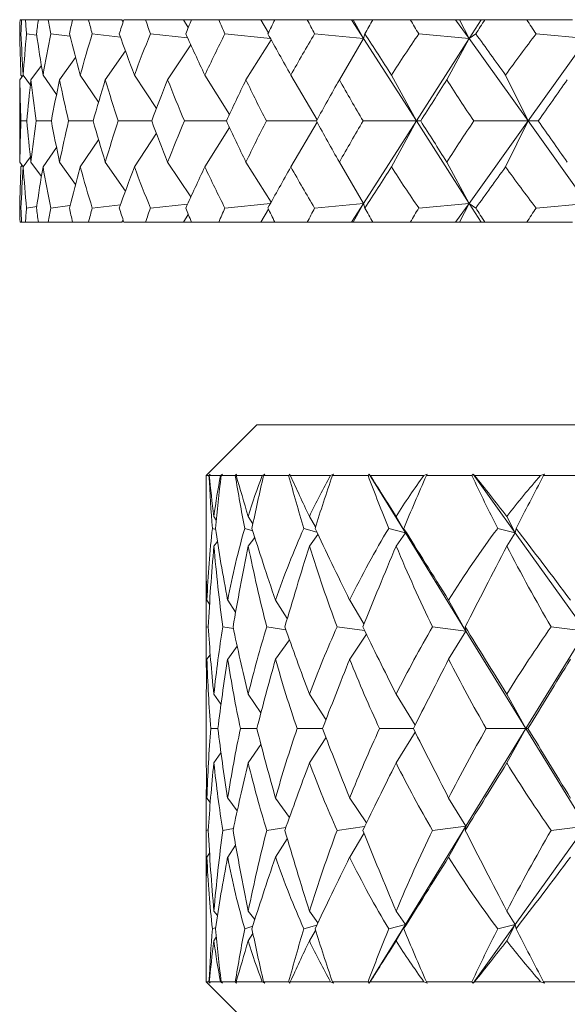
# Model space of a CAD drawing. Header units: inches. Extents: x 1 to 19.1, y 1.1 to 15.6.
# Tile 18 of 22: x 17.09 to 17.428, y 9.761 to 10.369. Entities that reach past the tile are written whole.
import ezdxf

# ---------------------------------------------------------------- set-up
doc = ezdxf.new("R2010")
doc.units = ezdxf.units.IN
doc.header["$MEASUREMENT"] = 0

msp = doc.modelspace()

# ---------------------------------------------------------------- linework, layer by layer
at = {"color": 7, "linetype": 'Continuous', "lineweight": 15}
for p, q in [((17.09115, 10.36893), (17.09022, 10.36893)), ((17.09115, 10.36893), (17.09354, 10.36893)), ((17.10154, 10.36893), (17.09354, 10.36893)), ((17.10154, 10.36893), (17.10767, 10.36893)), ((17.12264, 10.36893), (17.10767, 10.36893)), ((17.12264, 10.36893), (17.13245, 10.36893)), ((17.15293, 10.36893), (17.13245, 10.36893)), ((17.1538, 10.36757), (17.15293, 10.36893)), ((17.15423, 10.36893), (17.16761, 10.36893)), ((17.19098, 10.36893), (17.16761, 10.36893)), ((17.19401, 10.36405), (17.19098, 10.36893)), ((17.19597, 10.36893), (17.19098, 10.36893)), ((17.19597, 10.36893), (17.21277, 10.36893)), ((17.23878, 10.36893), (17.21277, 10.36893)), ((17.2435, 10.36087), (17.23878, 10.36893)), ((17.24739, 10.36893), (17.23878, 10.36893)), ((17.24739, 10.36893), (17.26743, 10.36893)), ((17.2947, 10.36893), (17.26743, 10.36893)), ((17.2947, 10.36893), (17.30217, 10.35726)), ((17.29579, 10.36893), (17.2947, 10.36893)), ((17.30217, 10.35726), (17.29579, 10.36893)), ((17.30793, 10.36893), (17.29579, 10.36893)), ((17.30793, 10.36893), (17.33099, 10.36893)), ((17.35888, 10.36893), (17.33099, 10.36893)), ((17.35888, 10.36893), (17.36724, 10.35726)), ((17.36139, 10.36893), (17.35888, 10.36893)), ((17.36724, 10.35726), (17.36139, 10.36893)), ((17.3747, 10.36893), (17.36139, 10.36893)), ((17.3747, 10.36893), (17.36724, 10.35726)), ((17.37693, 10.36893), (17.3747, 10.36893)), ((17.37693, 10.36893), (17.40276, 10.36893)), ((17.43095, 10.36893), (17.40276, 10.36893)), ((17.09009, 10.36014), (17.09081, 10.36003)), ((17.09423, 10.36014), (17.10049, 10.35929)), ((17.10918, 10.36014), (17.12103, 10.35869)), ((17.13476, 10.36014), (17.15217, 10.35819)), ((17.1707, 10.36014), (17.19354, 10.35775)), ((17.2166, 10.36014), (17.24469, 10.35735)), ((17.24515, 10.35652), (17.22958, 10.33187)), ((17.27196, 10.36014), (17.30217, 10.35726)), ((17.30217, 10.35726), (17.28722, 10.33187)), ((17.30301, 10.36014), (17.30217, 10.35726)), ((17.30217, 10.35726), (17.3347, 10.30643)), ((17.36724, 10.35726), (17.3347, 10.30643)), ((17.33618, 10.36014), (17.36724, 10.35726)), ((17.36724, 10.35726), (17.35354, 10.33187)), ((17.3714, 10.36014), (17.36724, 10.35726)), ((17.36724, 10.35726), (17.40368, 10.30643)), ((17.44012, 10.35726), (17.40368, 10.30643)), ((17.40854, 10.36014), (17.44012, 10.35726)), ((17.15523, 10.34974), (17.14279, 10.33187)), ((17.19558, 10.35332), (17.18126, 10.33187)), ((17.12445, 10.34562), (17.11459, 10.33187)), ((17.10343, 10.34073), (17.09696, 10.33187)), ((17.09219, 10.3347), (17.09011, 10.33187)), ((17.09146, 10.33371), (17.09075, 10.33471)), ((17.09659, 10.32846), (17.09218, 10.33471)), ((17.11274, 10.3228), (17.10444, 10.33471)), ((17.1387, 10.31808), (17.12738, 10.33471)), ((17.17434, 10.31403), (17.16077, 10.33471)), ((17.2194, 10.31045), (17.20422, 10.33471)), ((17.27345, 10.30719), (17.25727, 10.33471)), ((17.3347, 10.30643), (17.31934, 10.33471)), ((17.40368, 10.30643), (17.38973, 10.33471)), ((17.09001, 10.3173), (17.09001, 10.29555)), ((17.0944, 10.30643), (17.09073, 10.30643)), ((17.10954, 10.30643), (17.1001, 10.30643)), ((17.13531, 10.30643), (17.12021, 10.30643)), ((17.17143, 10.30643), (17.15083, 10.30643)), ((17.2175, 10.30643), (17.19163, 10.30643)), ((17.27302, 10.30643), (17.24217, 10.30643)), ((17.27345, 10.30566), (17.25727, 10.27814)), ((17.3347, 10.30643), (17.30188, 10.30643)), ((17.30217, 10.25559), (17.3347, 10.30643)), ((17.3347, 10.30643), (17.31934, 10.27814)), ((17.36724, 10.25559), (17.3347, 10.30643)), ((17.3347, 10.30643), (17.33739, 10.30643)), ((17.36724, 10.25559), (17.40368, 10.30643)), ((17.40368, 10.30643), (17.37012, 10.30643)), ((17.40368, 10.30643), (17.38973, 10.27814)), ((17.44012, 10.25559), (17.40368, 10.30643)), ((17.40368, 10.30643), (17.40989, 10.30643)), ((17.2194, 10.3024), (17.20422, 10.27814)), ((17.1387, 10.29477), (17.12738, 10.27814)), ((17.17434, 10.29882), (17.16077, 10.27814)), ((17.11274, 10.29005), (17.10444, 10.27814)), ((17.09659, 10.28439), (17.09218, 10.27814)), ((17.09011, 10.28098), (17.09219, 10.27815)), ((17.09146, 10.27914), (17.09075, 10.27814)), ((17.09696, 10.28098), (17.10343, 10.27212)), ((17.11459, 10.28098), (17.12445, 10.26723)), ((17.14279, 10.28098), (17.15523, 10.26311)), ((17.18126, 10.28098), (17.19558, 10.25953)), ((17.22958, 10.28098), (17.24515, 10.25633)), ((17.28722, 10.28098), (17.30217, 10.25559)), ((17.35354, 10.28098), (17.36724, 10.25559)), ((17.09081, 10.25282), (17.09009, 10.25271)), ((17.10049, 10.25356), (17.09423, 10.25271)), ((17.12103, 10.25416), (17.10918, 10.25271)), ((17.15217, 10.25466), (17.13476, 10.25271)), ((17.19354, 10.2551), (17.1707, 10.25271)), ((17.24469, 10.2555), (17.2166, 10.25271)), ((17.23878, 10.24393), (17.2435, 10.25198)), ((17.30217, 10.25559), (17.27196, 10.25271)), ((17.2947, 10.24393), (17.30217, 10.25559)), ((17.29579, 10.24393), (17.30217, 10.25559)), ((17.30217, 10.25559), (17.30301, 10.25271)), ((17.36724, 10.25559), (17.33618, 10.25271)), ((17.35888, 10.24393), (17.36724, 10.25559)), ((17.36139, 10.24393), (17.36724, 10.25559)), ((17.36724, 10.25559), (17.3714, 10.25271)), ((17.3747, 10.24393), (17.36724, 10.25559)), ((17.44012, 10.25559), (17.40854, 10.25271)), ((17.15293, 10.24393), (17.1538, 10.24528)), ((17.19098, 10.24393), (17.19401, 10.2488)), ((17.09115, 10.24393), (17.09022, 10.24393)), ((17.09115, 10.24393), (17.09354, 10.24393)), ((17.10154, 10.24393), (17.09354, 10.24393)), ((17.10154, 10.24393), (17.10767, 10.24393)), ((17.12264, 10.24393), (17.10767, 10.24393)), ((17.12264, 10.24393), (17.13245, 10.24393)), ((17.15293, 10.24393), (17.13245, 10.24393)), ((17.15423, 10.24393), (17.16761, 10.24393)), ((17.19098, 10.24393), (17.16761, 10.24393)), ((17.19597, 10.24393), (17.19098, 10.24393)), ((17.19597, 10.24393), (17.21277, 10.24393)), ((17.23878, 10.24393), (17.21277, 10.24393)), ((17.24739, 10.24393), (17.23878, 10.24393)), ((17.24739, 10.24393), (17.26743, 10.24393)), ((17.2947, 10.24393), (17.26743, 10.24393)), ((17.29579, 10.24393), (17.2947, 10.24393)), ((17.30793, 10.24393), (17.29579, 10.24393)), ((17.30793, 10.24393), (17.33099, 10.24393)), ((17.35888, 10.24393), (17.33099, 10.24393)), ((17.36139, 10.24393), (17.35888, 10.24393)), ((17.3747, 10.24393), (17.36139, 10.24393)), ((17.37693, 10.24393), (17.3747, 10.24393)), ((17.37693, 10.24393), (17.40276, 10.24393)), ((17.43095, 10.24393), (17.40276, 10.24393)), ((17.23626, 10.11893), (17.20501, 10.08768)), ((17.23626, 10.11893), (18.92376, 10.11893)), ((17.20501, 10.08768), (17.20501, 10.08578)), ((17.20502, 10.08768), (17.20501, 10.08768)), ((17.20581, 10.08846), (17.20502, 10.08768)), ((17.20503, 10.08768), (17.20581, 10.08846)), ((17.20678, 10.08768), (17.20503, 10.08768)), ((17.20757, 10.08846), (17.20678, 10.08768)), ((17.20697, 10.08768), (17.20757, 10.08846)), ((17.21389, 10.08768), (17.20697, 10.08768)), ((17.21506, 10.08846), (17.21389, 10.08768)), ((17.2143, 10.08768), (17.21506, 10.08846)), ((17.22302, 10.08768), (17.2143, 10.08768)), ((17.22381, 10.08846), (17.22302, 10.08768)), ((17.2236, 10.08768), (17.22381, 10.08846)), ((17.23962, 10.08768), (17.2236, 10.08768)), ((17.24114, 10.08846), (17.23962, 10.08768)), ((17.24043, 10.08768), (17.24114, 10.08846)), ((17.25594, 10.08768), (17.24043, 10.08768)), ((17.25672, 10.08846), (17.25594, 10.08768)), ((17.25691, 10.08768), (17.25672, 10.08846)), ((17.28171, 10.08768), (17.25691, 10.08768)), ((17.28355, 10.08846), (17.28171, 10.08768)), ((17.28289, 10.08768), (17.28355, 10.08846)), ((17.30489, 10.08768), (17.28289, 10.08768)), ((17.30565, 10.08846), (17.30489, 10.08768)), ((17.30623, 10.08768), (17.30565, 10.08846)), ((17.30565, 10.08846), (17.32791, 10.05229)), ((17.33934, 10.08768), (17.30623, 10.08768)), ((17.34146, 10.08846), (17.33934, 10.08768)), ((17.34087, 10.08768), (17.34146, 10.08846)), ((17.36894, 10.08768), (17.34087, 10.08768)), ((17.36965, 10.08846), (17.36894, 10.08768)), ((17.37062, 10.08768), (17.36965, 10.08846)), ((17.36965, 10.08846), (17.39566, 10.05229)), ((17.41138, 10.08768), (17.37062, 10.08768)), ((17.41375, 10.08846), (17.41138, 10.08768)), ((17.41324, 10.08768), (17.41375, 10.08846)), ((17.44682, 10.08768), (17.41324, 10.08768)), ((17.20501, 10.08095), (17.20501, 10.03732)), ((17.21131, 10.06005), (17.20981, 10.06237)), ((17.23387, 10.05783), (17.231, 10.06237)), ((17.27255, 10.05603), (17.26873, 10.06237)), ((17.32791, 10.05229), (17.32224, 10.06237)), ((17.39566, 10.05229), (17.3905, 10.06237)), ((17.21092, 10.05426), (17.20889, 10.055)), ((17.23377, 10.05343), (17.22883, 10.055)), ((17.2733, 10.05272), (17.26533, 10.055)), ((17.27401, 10.05122), (17.26873, 10.04403)), ((17.32791, 10.05229), (17.31769, 10.055)), ((17.32791, 10.05229), (17.32224, 10.04403)), ((17.32791, 10.05229), (17.32688, 10.055)), ((17.32791, 10.05229), (17.3653, 9.99156)), ((17.39566, 10.05229), (17.38488, 10.055)), ((17.39566, 10.05229), (17.3905, 10.04403)), ((17.39566, 10.05229), (17.3962, 10.055)), ((17.39566, 10.05229), (17.43935, 9.99156)), ((17.21202, 10.04684), (17.20981, 10.04403)), ((17.23506, 10.04931), (17.231, 10.04403)), ((17.20501, 10.00845), (17.20501, 9.98242)), ((17.20714, 10.00831), (17.20555, 10.01066)), ((17.2232, 10.0033), (17.21831, 10.01066)), ((17.25509, 9.99938), (17.24784, 10.01066)), ((17.30239, 9.99613), (17.29357, 10.01066)), ((17.3653, 9.99156), (17.35461, 10.01066)), ((17.20637, 9.99397), (17.2051, 9.99422)), ((17.22184, 9.99312), (17.21537, 9.99422)), ((17.2542, 9.99245), (17.24246, 9.99422)), ((17.30276, 9.99189), (17.28585, 9.99422)), ((17.30387, 9.98964), (17.29357, 9.97426)), ((17.3653, 9.99156), (17.3447, 9.99422)), ((17.3653, 9.99156), (17.35461, 9.97426)), ((17.3653, 9.99156), (17.36481, 9.99422)), ((17.3653, 9.99156), (17.40232, 9.93143)), ((17.43935, 9.99156), (17.40232, 9.93143)), ((17.43935, 9.99156), (17.41787, 9.99422)), ((17.25639, 9.98631), (17.24784, 9.97426)), ((17.22417, 9.98225), (17.21831, 9.97426)), ((17.20756, 9.97697), (17.20555, 9.97426)), ((17.21419, 9.94641), (17.20981, 9.95264)), ((17.23884, 9.94122), (17.231, 9.95264)), ((17.27894, 9.93706), (17.26873, 9.95264)), ((17.33395, 9.93353), (17.32224, 9.95264)), ((17.40232, 9.93143), (17.3905, 9.95264)), ((17.20501, 9.9415), (17.20501, 9.92135)), ((17.21223, 9.93143), (17.20787, 9.93143)), ((17.23629, 9.93143), (17.2262, 9.93143)), ((17.27677, 9.93143), (17.26114, 9.93143)), ((17.33289, 9.93143), (17.31203, 9.93143)), ((17.33395, 9.92932), (17.32224, 9.91021)), ((17.40232, 9.93143), (17.3653, 9.87129)), ((17.40232, 9.93143), (17.37786, 9.93143)), ((17.40232, 9.93143), (17.3905, 9.91021)), ((17.40232, 9.93143), (17.40354, 9.93143)), ((17.40232, 9.93143), (17.43935, 9.87129)), ((17.27894, 9.92579), (17.26873, 9.91021)), ((17.23884, 9.92163), (17.231, 9.91021)), ((17.21419, 9.91644), (17.20981, 9.91021)), ((17.20756, 9.88588), (17.20555, 9.88859)), ((17.22417, 9.8806), (17.21831, 9.88859)), ((17.25639, 9.87654), (17.24784, 9.88859)), ((17.30387, 9.87321), (17.29357, 9.88859)), ((17.3653, 9.87129), (17.35461, 9.88859)), ((17.20501, 9.88043), (17.20501, 9.8544)), ((17.20637, 9.86888), (17.2051, 9.86863)), ((17.22184, 9.86973), (17.21537, 9.86863)), ((17.2542, 9.8704), (17.24246, 9.86863)), ((17.30276, 9.87096), (17.28585, 9.86863)), ((17.3653, 9.87129), (17.32791, 9.81056)), ((17.3653, 9.87129), (17.3447, 9.86863)), ((17.3653, 9.87129), (17.35461, 9.85219)), ((17.3653, 9.87129), (17.36481, 9.86863)), ((17.43935, 9.87129), (17.39566, 9.81056)), ((17.43935, 9.87129), (17.41787, 9.86863)), ((17.25509, 9.86347), (17.24784, 9.85219)), ((17.30239, 9.86672), (17.29357, 9.85219)), ((17.2232, 9.85955), (17.21831, 9.85219)), ((17.20714, 9.85454), (17.20555, 9.85219)), ((17.20501, 9.82553), (17.20501, 9.7819)), ((17.21202, 9.81601), (17.20981, 9.81882)), ((17.23506, 9.81354), (17.231, 9.81882)), ((17.27401, 9.81163), (17.26873, 9.81882)), ((17.32791, 9.81056), (17.32224, 9.81882)), ((17.39566, 9.81056), (17.3905, 9.81882)), ((17.21092, 9.80859), (17.20889, 9.80785)), ((17.23377, 9.80942), (17.22883, 9.80785)), ((17.2733, 9.81013), (17.26533, 9.80785)), ((17.32791, 9.81056), (17.30565, 9.77439)), ((17.32791, 9.81056), (17.31769, 9.80785)), ((17.32791, 9.81056), (17.32224, 9.80048)), ((17.32791, 9.81056), (17.32688, 9.80785)), ((17.39566, 9.81056), (17.36965, 9.77439)), ((17.39566, 9.81056), (17.38488, 9.80785)), ((17.39566, 9.81056), (17.3905, 9.80048)), ((17.39566, 9.81056), (17.3962, 9.80785)), ((17.21131, 9.8028), (17.20981, 9.80048)), ((17.23387, 9.80502), (17.231, 9.80048)), ((17.27255, 9.80682), (17.26873, 9.80048)), ((17.20501, 9.77707), (17.20501, 9.77518)), ((17.20501, 9.77518), (17.23626, 9.74393)), ((17.20501, 9.77518), (17.20502, 9.77518)), ((17.20502, 9.77518), (17.20581, 9.77439)), ((17.20581, 9.77439), (17.20503, 9.77518)), ((17.20503, 9.77518), (17.20678, 9.77518)), ((17.20678, 9.77518), (17.20757, 9.77439)), ((17.20757, 9.77439), (17.20697, 9.77518)), ((17.20697, 9.77518), (17.21389, 9.77518)), ((17.21389, 9.77518), (17.21506, 9.77439)), ((17.21506, 9.77439), (17.2143, 9.77518)), ((17.2143, 9.77518), (17.22302, 9.77518)), ((17.22302, 9.77518), (17.22381, 9.77439)), ((17.22381, 9.77439), (17.2236, 9.77518)), ((17.2236, 9.77518), (17.23962, 9.77518)), ((17.23962, 9.77518), (17.24114, 9.77439)), ((17.24114, 9.77439), (17.24043, 9.77518)), ((17.24043, 9.77518), (17.25594, 9.77518)), ((17.25594, 9.77518), (17.25672, 9.77439)), ((17.25672, 9.77439), (17.25691, 9.77518)), ((17.25691, 9.77518), (17.28171, 9.77518)), ((17.28171, 9.77518), (17.28355, 9.77439)), ((17.28355, 9.77439), (17.28289, 9.77518)), ((17.28289, 9.77518), (17.30489, 9.77518)), ((17.30489, 9.77518), (17.30565, 9.77439)), ((17.30565, 9.77439), (17.30623, 9.77518)), ((17.30623, 9.77518), (17.33934, 9.77518)), ((17.33934, 9.77518), (17.34146, 9.77439)), ((17.34146, 9.77439), (17.34087, 9.77518)), ((17.34087, 9.77518), (17.36894, 9.77518)), ((17.36894, 9.77518), (17.36965, 9.77439)), ((17.36965, 9.77439), (17.37062, 9.77518)), ((17.37062, 9.77518), (17.41138, 9.77518)), ((17.41138, 9.77518), (17.41375, 9.77439)), ((17.41375, 9.77439), (17.41324, 9.77518)), ((17.41324, 9.77518), (17.44682, 9.77518))]:
    msp.add_line(p, q, dxfattribs=at)
for centre, major_axis, ratio, start_param, end_param in [((18.08001, 11.67821), (0.85239, 1.69595), 0.29689, 2.587719, 2.595692), ((18.08001, 11.67821), (0.86402, 1.69698), 0.284796, 2.583594, 2.591567), ((18.08001, 11.67821), (0.80261, 1.69256), 0.342433, 2.600569, 2.608542), ((18.08001, 11.67821), (0.90269, 1.70111), 0.238974, 2.565731, 2.573704), ((18.08001, 11.67821), (0.74259, 1.69044), 0.387308, 2.60812, 2.616093), ((18.08001, 11.67821), (0.93359, 1.70522), 0.19317, 2.544961, 2.552934), ((18.08001, 11.67821), (0.67067, 1.69021), 0.430848, 2.608915, 2.616888), ((18.08001, 11.67821), (0.95738, 1.70891), 0.147477, 2.522028, 2.530001), ((18.08001, 11.67821), (0.58478, 1.69237), 0.472019, 2.601272, 2.609245), ((18.08001, 11.67821), (0.9745, 1.71185), 0.101922, 2.49755, 2.505523), ((18.08001, 11.67821), (0.48278, 1.69701), 0.509309, 2.583486, 2.591459), ((18.08001, 11.67821), (0.98526, 1.71383), 0.056484, 2.472054, 2.480027), ((18.08001, 11.67821), (0.36311, 1.70345), 0.54067, 2.554336, 2.562309), ((18.08001, 11.67821), (0.98982, 1.71469), 0.01112, 2.446012, 2.453985), ((18.08001, 11.67821), (0.22617, 1.70999), 0.563642, 2.514005, 2.521978), ((18.08001, 11.67821), (0.98826, 1.7144), 0.03423, 3.855348, 3.863321), ((18.08001, 11.67821), (0.07606, 1.71417), 0.575832, 2.465137, 2.47311), ((18.08001, 8.93464), (-0.89325, 1.7), 0.251091, 0.45813, 0.484303), ((18.08001, 8.93464), (-0.90269, 1.70111), 0.238974, 0.463169, 0.489343), ((18.08001, 8.93464), (-0.85239, 1.69595), 0.29689, 0.441181, 0.467354), ((18.08001, 8.93464), (-0.93359, 1.70522), 0.19317, 0.483939, 0.510113), ((18.08001, 8.93464), (-0.80261, 1.69256), 0.342433, 0.428331, 0.454504), ((18.08001, 8.93464), (-0.95738, 1.70891), 0.147477, 0.506872, 0.533045), ((18.08001, 8.93464), (-0.74259, 1.69044), 0.387308, 0.42078, 0.446953), ((18.08001, 8.93464), (-0.9745, 1.71185), 0.101922, 0.53135, 0.557524), ((18.08001, 8.93464), (-0.67067, 1.69021), 0.430848, 0.419985, 0.446159), ((18.08001, 8.93464), (-0.98526, 1.71383), 0.056484, 0.556846, 0.583019), ((18.08001, 8.93464), (-0.58478, 1.69237), 0.472019, 0.427628, 0.453801), ((18.08001, 8.93464), (-0.98982, 1.71469), 0.01112, 0.582888, 0.609061), ((18.08001, 8.93464), (-0.48278, 1.69701), 0.509309, 0.445414, 0.471587), ((18.08001, 8.93464), (-0.98826, 1.7144), 0.03423, 5.647976, 5.67415), ((18.08001, 8.93464), (-0.36311, 1.70345), 0.54067, 0.474564, 0.500738), ((18.08001, 8.93464), (-0.98056, 1.71295), 0.079625, 5.622157, 5.64833), ((18.08001, 8.93464), (-0.22617, 1.70999), 0.563642, 0.514895, 0.541068), ((18.08001, 11.67821), (0.86402, 1.69698), 0.284796, 2.617753, 2.631595), ((18.08001, 11.67821), (0.85239, 1.69595), 0.29689, 2.621879, 2.64622), ((18.08001, 11.67821), (0.90269, 1.70111), 0.238974, 2.59989, 2.624232), ((18.08001, 11.67821), (0.80261, 1.69256), 0.342433, 2.634728, 2.65907), ((18.08001, 11.67821), (0.93359, 1.70522), 0.19317, 2.57912, 2.603462), ((18.08001, 11.67821), (0.74259, 1.69044), 0.387308, 2.64228, 2.666621), ((18.08001, 11.67821), (0.95738, 1.70891), 0.147477, 2.556187, 2.580529), ((18.08001, 11.67821), (0.67067, 1.69021), 0.430848, 2.643074, 2.667415), ((18.08001, 11.67821), (0.9745, 1.71185), 0.101922, 2.531709, 2.55605), ((18.08001, 11.67821), (0.58478, 1.69237), 0.472019, 2.635432, 2.659773), ((18.08001, 11.67821), (0.98526, 1.71383), 0.056484, 2.506214, 2.530555), ((18.08001, 11.67821), (0.48278, 1.69701), 0.509309, 2.617646, 2.641987), ((18.08001, 11.67821), (0.98982, 1.71469), 0.01112, 2.480172, 2.504513), ((18.08001, 11.67821), (0.36311, 1.70345), 0.54067, 2.588495, 2.612837), ((18.08001, 11.67821), (0.98826, 1.7144), 0.03423, 3.80482, 3.829161), ((18.08001, 11.67821), (0.22617, 1.70999), 0.563642, 2.548164, 2.572506), ((18.08001, 11.67821), (0.98056, 1.71295), 0.079625, 3.83064, 3.854981), ((18.08001, 8.93464), (-0.85239, 1.69595), 0.29689, 0.495373, 0.519714), ((18.08001, 8.93464), (-0.90269, 1.70111), 0.238974, 0.517361, 0.541702), ((18.08001, 8.93464), (-0.80261, 1.69256), 0.342433, 0.482523, 0.506864), ((18.08001, 8.93464), (-0.93359, 1.70522), 0.19317, 0.538131, 0.562472), ((18.08001, 8.93464), (-0.74259, 1.69044), 0.387308, 0.474972, 0.499313), ((18.08001, 8.93464), (-0.95738, 1.70891), 0.147477, 0.561064, 0.585405), ((18.08001, 8.93464), (-0.67067, 1.69021), 0.430848, 0.474177, 0.498519), ((18.08001, 8.93464), (-0.9745, 1.71185), 0.101922, 0.585542, 0.609884), ((18.08001, 8.93464), (-0.58478, 1.69237), 0.472019, 0.48182, 0.506161), ((18.08001, 8.93464), (-0.98526, 1.71383), 0.056484, 0.611038, 0.635379), ((18.08001, 8.93464), (-0.48278, 1.69701), 0.509309, 0.499606, 0.523947), ((18.08001, 8.93464), (-0.98982, 1.71469), 0.01112, 0.63708, 0.661421), ((18.08001, 8.93464), (-0.36311, 1.70345), 0.54067, 0.528756, 0.553097), ((18.08001, 8.93464), (-0.98826, 1.7144), 0.03423, 5.595616, 5.619958), ((18.08001, 8.93464), (-0.22617, 1.70999), 0.563642, 0.569087, 0.593428), ((18.08001, 8.93464), (-0.98056, 1.71295), 0.079625, 5.569797, 5.594138), ((18.08001, 8.93464), (-0.86402, 1.69698), 0.284796, 0.509998, 0.52384), ((18.08001, 11.67821), (0.89325, 1.7), 0.251091, 2.657289, 2.683463), ((18.08001, 11.67821), (0.90269, 1.70111), 0.238974, 2.65225, 2.678423), ((18.08001, 11.67821), (0.85239, 1.69595), 0.29689, 2.674239, 2.700412), ((18.08001, 11.67821), (0.93359, 1.70522), 0.19317, 2.63148, 2.657653), ((18.08001, 11.67821), (0.80261, 1.69256), 0.342433, 2.687088, 2.713262), ((18.08001, 11.67821), (0.95738, 1.70891), 0.147477, 2.608547, 2.634721), ((18.08001, 11.67821), (0.74259, 1.69044), 0.387308, 2.694639, 2.720813), ((18.08001, 11.67821), (0.9745, 1.71185), 0.101922, 2.584069, 2.610242), ((18.08001, 11.67821), (0.67067, 1.69021), 0.430848, 2.695434, 2.721607), ((18.08001, 11.67821), (0.98526, 1.71383), 0.056484, 2.558573, 2.584747), ((18.08001, 11.67821), (0.58478, 1.69237), 0.472019, 2.687791, 2.713965), ((18.08001, 11.67821), (0.98982, 1.71469), 0.01112, 2.532532, 2.558705), ((18.08001, 11.67821), (0.48278, 1.69701), 0.509309, 2.670006, 2.696179), ((18.08001, 11.67821), (0.98826, 1.7144), 0.03423, 3.750628, 3.776802), ((18.08001, 11.67821), (0.36311, 1.70345), 0.54067, 2.640855, 2.667028), ((18.08001, 11.67821), (0.98056, 1.71295), 0.079625, 3.776448, 3.802621), ((18.08001, 11.67821), (0.22617, 1.70999), 0.563642, 2.600524, 2.626698), ((18.08001, 8.93464), (-0.85239, 1.69595), 0.29689, 0.545901, 0.553873), ((18.08001, 8.93464), (-0.86402, 1.69698), 0.284796, 0.550026, 0.557999), ((18.08001, 8.93464), (-0.80261, 1.69256), 0.342433, 0.533051, 0.541024), ((18.08001, 8.93464), (-0.90269, 1.70111), 0.238974, 0.567889, 0.575862), ((18.08001, 8.93464), (-0.74259, 1.69044), 0.387308, 0.5255, 0.533473), ((18.08001, 8.93464), (-0.93359, 1.70522), 0.19317, 0.588659, 0.596632), ((18.08001, 8.93464), (-0.67067, 1.69021), 0.430848, 0.524705, 0.532678), ((18.08001, 8.93464), (-0.95738, 1.70891), 0.147477, 0.611592, 0.619565), ((18.08001, 8.93464), (-0.58478, 1.69237), 0.472019, 0.532348, 0.540321), ((18.08001, 8.93464), (-0.9745, 1.71185), 0.101922, 0.63607, 0.644043), ((18.08001, 8.93464), (-0.48278, 1.69701), 0.509309, 0.550133, 0.558106), ((18.08001, 8.93464), (-0.98526, 1.71383), 0.056484, 0.661566, 0.669539), ((18.08001, 8.93464), (-0.36311, 1.70345), 0.54067, 0.579284, 0.587257), ((18.08001, 8.93464), (-0.98982, 1.71469), 0.01112, 0.687607, 0.69558), ((18.08001, 8.93464), (-0.22617, 1.70999), 0.563642, 0.619615, 0.627588), ((18.08001, 8.93464), (-0.98826, 1.7144), 0.03423, 5.561457, 5.56943), ((18.08001, 8.93464), (-0.07606, 1.71417), 0.575832, 0.668482, 0.676455), ((18.08001, 8.7152), (-0.82597, 1.50726), 0.191592, 0.333401, 0.339134), ((18.08001, 11.14765), (0.7077, 1.49586), 0.343994, 2.506687, 2.512912), ((18.08001, 11.14765), (0.67321, 1.49448), 0.374001, 2.512262, 2.542887), ((18.08001, 8.7152), (-0.84052, 1.50948), 0.161118, 0.348534, 0.386378), ((18.08001, 8.7152), (-0.78836, 1.5024), 0.252672, 0.306192, 0.344036), ((18.08001, 11.14765), (0.76495, 1.49998), 0.283217, 2.488798, 2.519423), ((18.08001, 11.14765), (0.59036, 1.4939), 0.432314, 2.514564, 2.545189), ((18.08001, 8.7152), (-0.86172, 1.51308), 0.100353, 0.380919, 0.418763), ((18.08001, 8.7152), (-0.73816, 1.49775), 0.313689, 0.284623, 0.322467), ((18.08001, 11.14765), (0.80864, 1.50486), 0.222117, 2.464149, 2.494774), ((18.08001, 11.14765), (0.48545, 1.49705), 0.486283, 2.501754, 2.53238), ((18.08001, 8.7152), (-0.87292, 1.51515), 0.039793, 0.415088, 0.452932), ((18.08001, 8.7152), (-0.67321, 1.49448), 0.374001, 0.271103, 0.308947), ((18.08001, 11.14765), (0.84052, 1.50948), 0.161118, 2.434831, 2.465456), ((18.08001, 11.14765), (0.3542, 1.50378), 0.532061, 2.470028, 2.500653), ((18.08001, 8.7152), (-0.87444, 1.51544), 0.020675, 5.795402, 5.833246), ((18.08001, 8.7152), (-0.59036, 1.4939), 0.432314, 0.268801, 0.306645), ((18.08001, 11.14765), (0.86172, 1.51308), 0.100353, 2.402447, 2.433072), ((18.08001, 11.14765), (0.19548, 1.51153), 0.564254, 2.4182, 2.448825), ((18.08001, 8.7152), (-0.86632, 1.51391), 0.081192, 5.760904, 5.798748), ((18.08001, 8.7152), (-0.48545, 1.49705), 0.486283, 0.281611, 0.319455), ((18.08001, 11.14765), (0.87292, 1.51515), 0.039793, 2.368277, 2.398902), ((18.08001, 8.7152), (-0.78836, 1.5024), 0.252672, 0.354541, 0.413849), ((18.08001, 8.7152), (-0.84052, 1.50948), 0.161118, 0.396884, 0.456191), ((18.08001, 8.7152), (-0.73816, 1.49775), 0.313689, 0.332972, 0.39228), ((18.08001, 8.7152), (-0.86172, 1.51308), 0.100353, 0.429268, 0.488576), ((18.08001, 8.7152), (-0.67321, 1.49448), 0.374001, 0.319453, 0.37876), ((18.08001, 8.7152), (-0.87292, 1.51515), 0.039793, 0.463437, 0.522745), ((18.08001, 8.7152), (-0.59036, 1.4939), 0.432314, 0.317151, 0.376458), ((18.08001, 8.7152), (-0.87444, 1.51544), 0.020675, 5.725589, 5.784897), ((18.08001, 8.7152), (-0.48545, 1.49705), 0.486283, 0.32996, 0.389268), ((18.08001, 8.7152), (-0.86632, 1.51391), 0.081192, 5.691091, 5.750398), ((18.08001, 11.14765), (0.76495, 1.49998), 0.283217, 2.529928, 2.579189), ((18.08001, 11.14765), (0.67321, 1.49448), 0.374001, 2.553393, 2.602654), ((18.08001, 11.14765), (0.80864, 1.50486), 0.222117, 2.50528, 2.55454), ((18.08001, 11.14765), (0.59036, 1.4939), 0.432314, 2.555695, 2.604956), ((18.08001, 11.14765), (0.84052, 1.50948), 0.161118, 2.475962, 2.525223), ((18.08001, 11.14765), (0.48545, 1.49705), 0.486283, 2.542885, 2.592146), ((18.08001, 11.14765), (0.86172, 1.51308), 0.100353, 2.443577, 2.492838), ((18.08001, 11.14765), (0.3542, 1.50378), 0.532061, 2.511159, 2.56042), ((18.08001, 11.14765), (0.87292, 1.51515), 0.039793, 2.409408, 2.458669), ((18.08001, 11.14765), (0.19548, 1.51153), 0.564254, 2.459331, 2.508592), ((18.08001, 8.7152), (-0.80864, 1.50486), 0.222117, 0.391967, 0.426874), ((18.08001, 11.14765), (0.73816, 1.49775), 0.313689, 2.558382, 2.589134), ((18.08001, 8.7152), (-0.78836, 1.5024), 0.252672, 0.434401, 0.471779), ((18.08001, 8.7152), (-0.80864, 1.50486), 0.222117, 0.447426, 0.496687), ((18.08001, 8.7152), (-0.73816, 1.49775), 0.313689, 0.412832, 0.462093), ((18.08001, 8.7152), (-0.84052, 1.50948), 0.161118, 0.476743, 0.526004), ((18.08001, 8.7152), (-0.67321, 1.49448), 0.374001, 0.399312, 0.448573), ((18.08001, 8.7152), (-0.86172, 1.51308), 0.100353, 0.509128, 0.558389), ((18.08001, 8.7152), (-0.59036, 1.4939), 0.432314, 0.397011, 0.446272), ((18.08001, 8.7152), (-0.87292, 1.51515), 0.039793, 0.543297, 0.592558), ((18.08001, 8.7152), (-0.48545, 1.49705), 0.486283, 0.40982, 0.459081), ((18.08001, 8.7152), (-0.87444, 1.51544), 0.020675, 5.655776, 5.705037), ((18.08001, 8.7152), (-0.3542, 1.50378), 0.532061, 0.441546, 0.490807), ((18.08001, 11.14765), (0.76495, 1.49998), 0.283217, 2.599742, 2.634648), ((18.08001, 11.14765), (0.73816, 1.49775), 0.313689, 2.609687, 2.655656), ((18.08001, 11.14765), (0.80864, 1.50486), 0.222117, 2.575093, 2.621062), ((18.08001, 11.14765), (0.67321, 1.49448), 0.374001, 2.623206, 2.669176), ((18.08001, 11.14765), (0.84052, 1.50948), 0.161118, 2.545775, 2.591745), ((18.08001, 11.14765), (0.59036, 1.4939), 0.432314, 2.625508, 2.671477), ((18.08001, 11.14765), (0.86172, 1.51308), 0.100353, 2.513391, 2.55936), ((18.08001, 11.14765), (0.48545, 1.49705), 0.486283, 2.612698, 2.658668), ((18.08001, 11.14765), (0.87292, 1.51515), 0.039793, 2.479221, 2.525191), ((18.08001, 11.14765), (0.3542, 1.50378), 0.532061, 2.580972, 2.626942), ((18.08001, 11.14765), (0.87444, 1.51544), 0.020675, 3.792846, 3.838815), ((18.08001, 8.7152), (-0.73816, 1.49775), 0.313689, 0.485937, 0.531906), ((18.08001, 8.7152), (-0.80864, 1.50486), 0.222117, 0.520531, 0.5665), ((18.08001, 8.7152), (-0.67321, 1.49448), 0.374001, 0.472417, 0.518386), ((18.08001, 8.7152), (-0.84052, 1.50948), 0.161118, 0.549848, 0.595817), ((18.08001, 8.7152), (-0.59036, 1.4939), 0.432314, 0.470116, 0.516085), ((18.08001, 8.7152), (-0.86172, 1.51308), 0.100353, 0.582233, 0.628202), ((18.08001, 8.7152), (-0.48545, 1.49705), 0.486283, 0.482925, 0.528894), ((18.08001, 8.7152), (-0.87292, 1.51515), 0.039793, 0.616402, 0.662371), ((18.08001, 8.7152), (-0.3542, 1.50378), 0.532061, 0.514651, 0.56062), ((18.08001, 8.7152), (-0.87444, 1.51544), 0.020675, 5.585963, 5.631932), ((18.08001, 8.7152), (-0.76495, 1.49998), 0.283217, 0.506944, 0.541851), ((18.08001, 11.14765), (0.80864, 1.50486), 0.222117, 2.644906, 2.694167), ((18.08001, 11.14765), (0.73816, 1.49775), 0.313689, 2.6795, 2.728761), ((18.08001, 11.14765), (0.84052, 1.50948), 0.161118, 2.615589, 2.664849), ((18.08001, 11.14765), (0.67321, 1.49448), 0.374001, 2.693019, 2.74228), ((18.08001, 11.14765), (0.86172, 1.51308), 0.100353, 2.583204, 2.632465), ((18.08001, 11.14765), (0.59036, 1.4939), 0.432314, 2.695321, 2.744582), ((18.08001, 11.14765), (0.87292, 1.51515), 0.039793, 2.549035, 2.598295), ((18.08001, 11.14765), (0.48545, 1.49705), 0.486283, 2.682512, 2.731773), ((18.08001, 11.14765), (0.87444, 1.51544), 0.020675, 3.719741, 3.769002), ((18.08001, 11.14765), (0.3542, 1.50378), 0.532061, 2.650785, 2.700046), ((18.08001, 11.14765), (0.78836, 1.5024), 0.252672, 2.669814, 2.707192), ((18.08001, 8.7152), (-0.73816, 1.49775), 0.313689, 0.552458, 0.583211), ((18.08001, 8.7152), (-0.76495, 1.49998), 0.283217, 0.562403, 0.611664), ((18.08001, 8.7152), (-0.67321, 1.49448), 0.374001, 0.538939, 0.5882), ((18.08001, 8.7152), (-0.80864, 1.50486), 0.222117, 0.587052, 0.636313), ((18.08001, 8.7152), (-0.59036, 1.4939), 0.432314, 0.536637, 0.585898), ((18.08001, 8.7152), (-0.84052, 1.50948), 0.161118, 0.61637, 0.66563), ((18.08001, 8.7152), (-0.48545, 1.49705), 0.486283, 0.549446, 0.598707), ((18.08001, 8.7152), (-0.86172, 1.51308), 0.100353, 0.648754, 0.698015), ((18.08001, 8.7152), (-0.3542, 1.50378), 0.532061, 0.581173, 0.630434), ((18.08001, 8.7152), (-0.87292, 1.51515), 0.039793, 0.682924, 0.732184), ((18.08001, 8.7152), (-0.19548, 1.51153), 0.564254, 0.633001, 0.682261), ((18.08001, 11.14765), (0.80864, 1.50486), 0.222117, 2.714719, 2.749626), ((18.08001, 11.14765), (0.78836, 1.5024), 0.252672, 2.727744, 2.787051), ((18.08001, 11.14765), (0.84052, 1.50948), 0.161118, 2.685402, 2.744709), ((18.08001, 11.14765), (0.73816, 1.49775), 0.313689, 2.749313, 2.80862), ((18.08001, 11.14765), (0.86172, 1.51308), 0.100353, 2.653017, 2.712324), ((18.08001, 11.14765), (0.67321, 1.49448), 0.374001, 2.762833, 2.82214), ((18.08001, 11.14765), (0.87292, 1.51515), 0.039793, 2.618848, 2.678155), ((18.08001, 11.14765), (0.59036, 1.4939), 0.432314, 2.765134, 2.824442), ((18.08001, 11.14765), (0.87444, 1.51544), 0.020675, 3.639881, 3.699189), ((18.08001, 11.14765), (0.48545, 1.49705), 0.486283, 2.752325, 2.811632), ((18.08001, 11.14765), (0.86632, 1.51391), 0.081192, 3.67438, 3.733687), ((18.08001, 8.7152), (-0.67321, 1.49448), 0.374001, 0.598705, 0.62933), ((18.08001, 8.7152), (-0.76495, 1.49998), 0.283217, 0.62217, 0.652795), ((18.08001, 8.7152), (-0.59036, 1.4939), 0.432314, 0.596404, 0.627029), ((18.08001, 8.7152), (-0.80864, 1.50486), 0.222117, 0.646819, 0.677444), ((18.08001, 8.7152), (-0.48545, 1.49705), 0.486283, 0.609213, 0.639838), ((18.08001, 8.7152), (-0.84052, 1.50948), 0.161118, 0.676136, 0.706761), ((18.08001, 8.7152), (-0.3542, 1.50378), 0.532061, 0.640939, 0.671564), ((18.08001, 8.7152), (-0.86172, 1.51308), 0.100353, 0.708521, 0.739146), ((18.08001, 8.7152), (-0.19548, 1.51153), 0.564254, 0.692767, 0.723392), ((18.08001, 8.7152), (-0.87292, 1.51515), 0.039793, 0.74269, 0.773315), ((18.08001, 11.14765), (0.84052, 1.50948), 0.161118, 2.755215, 2.793059), ((18.08001, 11.14765), (0.78836, 1.5024), 0.252672, 2.797557, 2.835401), ((18.08001, 11.14765), (0.86172, 1.51308), 0.100353, 2.72283, 2.760674), ((18.08001, 11.14765), (0.73816, 1.49775), 0.313689, 2.819126, 2.85697), ((18.08001, 11.14765), (0.87292, 1.51515), 0.039793, 2.688661, 2.726505), ((18.08001, 11.14765), (0.67321, 1.49448), 0.374001, 2.832646, 2.87049), ((18.08001, 11.14765), (0.87444, 1.51544), 0.020675, 3.591532, 3.629376), ((18.08001, 11.14765), (0.59036, 1.4939), 0.432314, 2.834947, 2.872791), ((18.08001, 11.14765), (0.86632, 1.51391), 0.081192, 3.62603, 3.663874), ((18.08001, 11.14765), (0.48545, 1.49705), 0.486283, 2.822138, 2.859982), ((18.08001, 8.7152), (-0.7077, 1.49586), 0.343994, 0.628681, 0.634905), ((18.08001, 11.14765), (0.82597, 1.50726), 0.191592, 2.802459, 2.808192)]:
    msp.add_ellipse(centre, major_axis=major_axis, ratio=ratio, start_param=start_param, end_param=end_param, dxfattribs=at)

doc.saveas('drawing.dxf')
